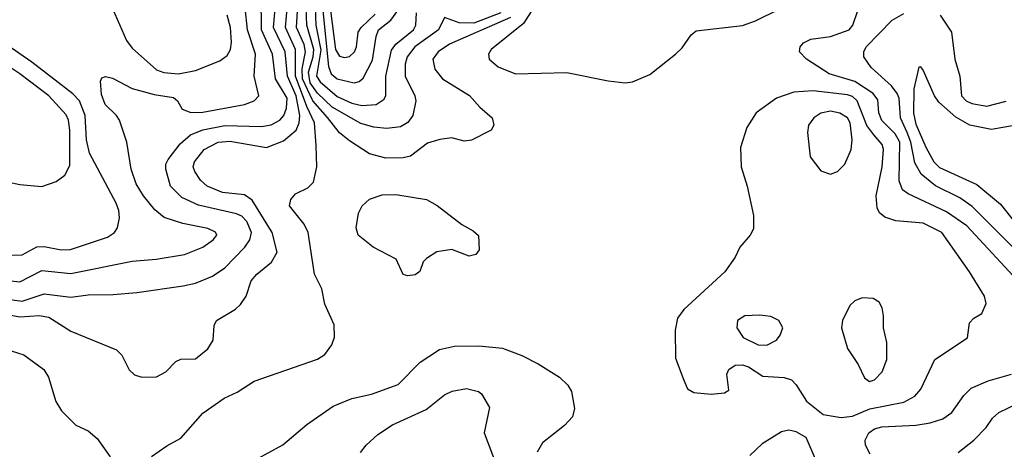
# Model space of a CAD drawing. Extents: x 997028 to 1115134, y 536408 to 618974.
# Tile 61 of 256: x 1005075 to 1009107, y 561478 to 563237. Entities that reach past the tile are written whole.
import ezdxf

# ---------------------------------------------------------------- set-up
doc = ezdxf.new("R2010")
doc.units = 0

msp = doc.modelspace()

# ---------------------------------------------------------------- linework, layer by layer
at = {"layer": '0CON10XD'}
for points in [[(1007084.8, 563245.2), (1006835, 563136.5), (1006788.8, 563105), (1006767.3, 563075), (1006774.7, 563034.7), (1006806.7, 562995), (1006916.4, 562926.4), (1006958.6, 562878.6), (1007009.2, 562835), (1007016, 562805), (1007005.6, 562784.4), (1006925, 562744), (1006895, 562740), (1006845, 562752.5), (1006795, 562745.6), (1006745, 562730.6), (1006675, 562678.1), (1006645, 562671.1), (1006575, 562669.5), (1006506.9, 562686.9), (1006425, 562740.3), (1006385, 562774), (1006335, 562836.3), (1006275, 562904.8), (1006232.9, 562995), (1006232.1, 563035), (1006245.8, 563105.8), (1006239.4, 563135), (1006208.7, 563205), (1006218.6, 563365)], [(1005085, 562083.8), (1005175, 562114.8), (1005285, 562101.2), (1005355, 562110.9), (1005458.3, 562111.7), (1005555, 562120.4), (1005745, 562147.3), (1005795, 562158.2), (1005865, 562186.2), (1005915, 562221.2), (1005996.7, 562305), (1006018, 562335), (1006024.4, 562365), (1006005, 562411.1), (1005985, 562432.4), (1005962.5, 562442.5), (1005807.5, 562477.5), (1005739.3, 562509.3), (1005692.7, 562555), (1005672.9, 562625), (1005673.4, 562645), (1005682.7, 562665), (1005731.5, 562728.5), (1005775.1, 562764.9), (1005824.3, 562785.7), (1005915, 562803), (1006065, 562799.3), (1006105, 562805.7), (1006140.4, 562825), (1006157.1, 562845), (1006167, 562875), (1006169.7, 562915), (1006123.2, 562995), (1006110.7, 563095), (1006064.9, 563195), (1006064.4, 563334.4)], [(1005575, 561772.9), (1005635, 561774.3), (1005673.8, 561795), (1005715, 561837.5), (1005735, 561847.5), (1005795, 561848), (1005845, 561889.4), (1005867.5, 561925), (1005871.1, 561985), (1005881.1, 562005), (1005958.1, 562051.9), (1005978.9, 562071.1), (1006002.2, 562105), (1006022.6, 562167.4), (1006046.7, 562195), (1006106.1, 562243.9), (1006128.9, 562285), (1006108.4, 562365), (1006027.5, 562497.5), (1005995, 562519.1), (1005905, 562529.3), (1005842.1, 562555), (1005815, 562579.6), (1005791.8, 562615), (1005785.8, 562635), (1005790.3, 562655), (1005830.8, 562705), (1005887.5, 562735), (1005935, 562739.3), (1006085, 562714), (1006155, 562740.8), (1006206.5, 562785), (1006220, 562815), (1006222, 562845), (1006207.6, 562925), (1006172.1, 563005), (1006162.3, 563105), (1006114.9, 563204.9), (1006127, 563345)], [(1005615, 561448), (1005677.2, 561492.8), (1005735, 561523.3), (1005825, 561625.7), (1005912.2, 561687.8), (1005965, 561712.5), (1006035, 561757.5), (1006295, 561847.1), (1006324.4, 561865.6), (1006353.8, 561905), (1006363.6, 561936.4), (1006363, 561987), (1006325, 562072.5), (1006312, 562135), (1006282.5, 562195), (1006256.9, 562365), (1006239.7, 562399.7), (1006180, 562475), (1006185, 562500), (1006205, 562523.8), (1006255, 562548.8), (1006277.9, 562572.1), (1006291.9, 562635), (1006288.7, 562721.3), (1006281.9, 562815), (1006250.9, 562880.9), (1006205.1, 563004.9), (1006205.1, 563115), (1006163.7, 563205), (1006176.2, 563345)], [(1005075, 562163.5), (1005165, 562209.4), (1005285, 562198), (1005535, 562248.1), (1005633.6, 562256.4), (1005750, 562275), (1005825, 562305.5), (1005866.7, 562335), (1005882.2, 562355), (1005876.9, 562366.9), (1005845, 562382.5), (1005742.8, 562402.8), (1005667.2, 562427.2), (1005628.9, 562458.9), (1005581.5, 562515), (1005552, 562565), (1005531.3, 562625), (1005513.3, 562735), (1005483.5, 562825), (1005471.1, 562845), (1005425, 562889.6), (1005409.9, 562929.9), (1005405.8, 562985), (1005411.4, 562998.6), (1005425.8, 563004.2), (1005455, 562997.3), (1005535.7, 562955.7), (1005625, 562930.6), (1005705, 562918.5), (1005721.9, 562905), (1005740, 562870), (1005776.4, 562856.4), (1005825, 562858.1), (1005995, 562889.8), (1006035.7, 562905), (1006054.4, 562925), (1006035.3, 563005), (1006040.4, 563095), (1006007.6, 563195), (1005998.9, 563285)], [(1005445, 563304.4), (1005511.9, 563151.9), (1005535, 563120.6), (1005635, 563030.9), (1005665, 563020), (1005725.3, 563014.7), (1005795, 563028.2), (1005895, 563068.2), (1005925, 563090.5), (1005938.8, 563115), (1005942.1, 563145), (1005937.8, 563205), (1005925, 563255.6)], [(1007045.2, 563264.8), (1006935, 563223.1), (1006875, 563223.4), (1006815, 563246.2), (1006789.7, 563195), (1006693.4, 563125), (1006661.6, 563085), (1006653, 563055), (1006653.8, 563005), (1006693.4, 562925), (1006696.7, 562905), (1006685.3, 562845), (1006665, 562816.1), (1006635, 562797.5), (1006578.6, 562791.4), (1006525, 562796.1), (1006471.4, 562811.4), (1006355, 562878.3), (1006295, 562935.7), (1006265, 562978.5), (1006257.6, 563022.4), (1006277.1, 563085), (1006280, 563115), (1006250.2, 563215), (1006248.7, 563285)], [(1006284.8, 563285.2), (1006288, 563215), (1006307.8, 563112.2), (1006291.1, 563005), (1006305, 562982.3), (1006375, 562922.9), (1006435, 562895.2), (1006475.5, 562885.5), (1006535, 562889.7), (1006568.1, 562911.9), (1006574.2, 562925.8), (1006574, 563005), (1006598.2, 563111.8), (1006615, 563136.2), (1006687.5, 563195), (1006696.6, 563215), (1006699.8, 563265)], [(1006315.8, 563275), (1006339, 563045), (1006351.1, 563015), (1006375.5, 562995), (1006445, 562977.9), (1006465, 562984), (1006482, 562998), (1006519.6, 563070.4), (1006535, 563168), (1006544.8, 563195), (1006595.5, 563234.5), (1006623.7, 563275)], [(1006347.9, 563275), (1006368.7, 563115), (1006385, 563087.5), (1006405, 563082.2), (1006425, 563086.2), (1006446, 563105), (1006454.6, 563125), (1006461.4, 563185), (1006473.2, 563205), (1006531, 563259)], [(1007179.5, 563285), (1007138.5, 563221.5), (1007005.8, 563115), (1006994.3, 563095), (1006997.5, 563075), (1007035, 563044.3), (1007105, 563015.7), (1007315, 563020), (1007485, 562987.1), (1007555, 562978.1)], [(1007555, 562978.1), (1007585, 562981.9), (1007655, 563012.9), (1007760.8, 563095), (1007787.8, 563122.2), (1007824.6, 563175.4), (1007845, 563191.4), (1008035, 563212.5), (1008088.5, 563231.5), (1008185, 563280.4)], [(1009212.7, 562112.7), (1008953.1, 562393.1), (1008869.9, 562449.9), (1008713.5, 562523.5), (1008690.6, 562540.6), (1008677, 562577), (1008678.8, 562735), (1008659.7, 562769.7), (1008605, 562824.7), (1008593.1, 562855), (1008588.5, 562908.5), (1008570.5, 562935), (1008495, 562984.1), (1008390, 563015), (1008297.5, 563075), (1008268, 563105), (1008270.8, 563125), (1008285, 563142), (1008315, 563157.1), (1008395, 563167.9), (1008471.4, 563195), (1008487.1, 563215), (1008507.3, 563275)], [(1009205, 562243.2), (1008975, 562471.7), (1008925, 562507), (1008825, 562557), (1008766.3, 562605), (1008740.4, 562650.4), (1008723.6, 562735), (1008709, 562775), (1008682, 562835), (1008676.1, 562915), (1008668.8, 562935), (1008645, 562965.8), (1008561.4, 563041.4), (1008531.8, 563085), (1008531.8, 563105), (1008542, 563125), (1008647.8, 563235), (1008695, 563262.1)], [(1008844.3, 563255), (1008890.9, 563185), (1008904.8, 563075), (1008925.3, 563005), (1008932.2, 562925), (1008951.2, 562905), (1008974.2, 562894.2), (1009035, 562882.3), (1009115, 562902.9)], [(1005005, 562270.7), (1005085, 562274.6), (1005145, 562307.5), (1005175, 562308.8), (1005245, 562294.7), (1005283.6, 562296.4), (1005434.1, 562345.9), (1005463.1, 562365), (1005475.6, 562385), (1005484, 562426), (1005481.3, 562455), (1005470.6, 562485), (1005360.6, 562690.6), (1005349, 562745), (1005343.7, 562845), (1005319.5, 562905), (1005292.9, 562932.9), (1005125, 563063.3), (1005005, 563145.9)], [(1005025, 562573.5), (1005075, 562561.5), (1005165, 562553.3), (1005225, 562574.4), (1005259.9, 562600.1), (1005279.9, 562640.1), (1005280.4, 562785), (1005275.2, 562825), (1005265, 562846.7), (1005194.7, 562925), (1005075, 563015.6), (1005009.4, 563059.4)], [(1009155, 562804.7), (1009055, 562787), (1008965.3, 562804.7), (1008908.1, 562838.1), (1008839, 562899), (1008820.7, 562925), (1008775, 563030), (1008765, 563043.3), (1008757.5, 563042.5), (1008736.8, 562953.2), (1008734.6, 562854.6), (1008745, 562808.8), (1008785, 562715.5), (1008818.9, 562655), (1008841.1, 562631.1), (1008995, 562562.4), (1009091.6, 562481.6), (1009198.9, 562345)], [(1008438.8, 561608.8), (1008485, 561613.4), (1008556.5, 561643.5), (1008695, 561670.3), (1008741.1, 561695), (1008765.3, 561724.7), (1008823.1, 561845), (1008955.9, 561934.1), (1008963.9, 561996.1), (1008982.5, 562015), (1009015, 562033.3), (1009032.5, 562075), (1009025.8, 562105), (1008965, 562204.2), (1008851.8, 562365), (1008775, 562403.2), (1008663.3, 562413.3), (1008617.8, 562427.8), (1008596.1, 562446.1), (1008586.8, 562466.8), (1008582.8, 562515), (1008606.6, 562635), (1008612, 562705), (1008606.4, 562726.4), (1008572.5, 562765), (1008543.8, 562803.8), (1008503.9, 562903.9), (1008485, 562922), (1008465, 562929.3), (1008324.8, 562945.2), (1008245, 562940.3), (1008174, 562915), (1008091.4, 562855), (1008052.9, 562795), (1008027, 562713), (1008029.4, 562635), (1008054.3, 562555), (1008080, 562435), (1008079.3, 562380.7), (1008066.7, 562355), (1008023.8, 562305), (1008004.2, 562265), (1007962.9, 562205), (1007795, 562050.9), (1007768.2, 562015), (1007759.1, 561965), (1007761.2, 561851.2), (1007792.5, 561767.5), (1007810, 561725), (1007835, 561710.8), (1007906.8, 561703.2), (1007961.2, 561708.8), (1007979.3, 561720.7), (1007971.1, 561785), (1007979.4, 561805), (1008005, 561822.1), (1008035, 561823.9), (1008059.4, 561815), (1008117.6, 561777.6), (1008205, 561772.5), (1008235, 561762), (1008255, 561741.2), (1008297.1, 561675), (1008365, 561620), (1008438.8, 561608.8)], [(1008395, 562604.4), (1008424.6, 562615.4), (1008454.4, 562645), (1008480, 562705), (1008484, 562745), (1008475.2, 562815), (1008465.3, 562835), (1008433.7, 562853.7), (1008395, 562861.7), (1008355.6, 562854.4), (1008326.4, 562835), (1008305.5, 562805), (1008300.5, 562775), (1008311.4, 562675), (1008355, 562618.6), (1008395, 562604.4)], [(1006665, 562188), (1006645, 562194.2), (1006616.7, 562256.7), (1006522, 562305), (1006461.4, 562355), (1006453.1, 562385), (1006462.2, 562445), (1006477.1, 562475), (1006507.6, 562502.4), (1006559.7, 562520.3), (1006615, 562521.1), (1006740.3, 562500.3), (1006785, 562475.8), (1006885, 562398), (1006932.3, 562372.3), (1006953.6, 562353.6), (1006956.2, 562295), (1006942.5, 562275), (1006915, 562268.8), (1006845, 562296), (1006783, 562287), (1006740.5, 562259.5), (1006727.5, 562245), (1006713.6, 562206.4), (1006695, 562192), (1006665, 562188)], [(1004975, 562174), (1005075, 562163.5)], [(1004635, 562103.9), (1005075, 562020.6), (1005155, 562026.3), (1005195, 562018.6), (1005285, 561961.8), (1005472, 561885), (1005493.6, 561863.6), (1005523.8, 561803.8), (1005545, 561782.5), (1005575, 561772.9)], [(1005015, 562093.5), (1005085, 562083.8)], [(1008555, 561756), (1008575, 561762), (1008607.1, 561795), (1008625.6, 561845), (1008625.6, 561915), (1008612.9, 561975), (1008612.5, 562025), (1008607, 562057), (1008595, 562080), (1008570, 562095), (1008525, 562098), (1008494.3, 562085.7), (1008475, 562066.7), (1008444, 562005), (1008440, 561975), (1008465, 561890), (1008508, 561825), (1008535, 561770), (1008555, 561756)], [(1008135, 561903.8), (1008173.8, 561925), (1008188.8, 561945), (1008200, 561975), (1008183.3, 562005), (1008151.2, 562021.2), (1008105, 562026.9), (1008045, 562024.3), (1008014, 562005), (1008012, 561975), (1008038, 561935), (1008098.8, 561905), (1008135, 561903.8)], [(1006035, 561432.5), (1006153.2, 561496.8), (1006250.2, 561579.8), (1006359.2, 561655), (1006435, 561686.2), (1006516, 561704), (1006625, 561743.1), (1006714.7, 561835.3), (1006793.8, 561886.2), (1006855, 561900.5), (1006955, 561900.9), (1007051.7, 561891.7), (1007131.3, 561861.3), (1007197.8, 561827.8), (1007285, 561772.7), (1007320.1, 561740.1), (1007334.5, 561715), (1007347.5, 561645), (1007339.1, 561610.9), (1007305.7, 561575), (1007215.6, 561505), (1007194, 561466)], [(1005040.5, 561880.5), (1005092.5, 561865), (1005173.8, 561805), (1005193, 561773), (1005223.2, 561673.2), (1005245.9, 561635.9), (1005305, 561576.7), (1005355, 561553.8), (1005392.7, 561522.7), (1005445, 561446.7)], [(1008557.4, 561457.4), (1008539.2, 561495), (1008537.5, 561515), (1008552.1, 561545), (1008575, 561561.8), (1008605, 561570), (1008745, 561577), (1008803.9, 561586.1), (1008855, 561602), (1008891.8, 561628.2), (1008941.5, 561698.5), (1008971.9, 561728.1), (1009041.2, 561758.8), (1009136.9, 561785)], [(1006470.6, 561465), (1006494.3, 561495), (1006541.5, 561538.5), (1006602.3, 561577.7), (1006739.2, 561640.8), (1006815, 561701.4), (1006845.9, 561715.9), (1006905, 561726.4), (1006953.3, 561715), (1006966, 561705), (1006998.8, 561648.8), (1006976.9, 561545), (1007045.3, 561365)], [(1008918.1, 561465), (1008982.5, 561515), (1009032.3, 561567.7), (1009058.1, 561605), (1009085, 561628.5), (1009163.2, 561666.8)], [(1008337.6, 561427.6), (1008295.8, 561525.8), (1008255, 561548.8), (1008225, 561556.2), (1008195, 561550), (1008115, 561500.8), (1008065, 561452)]]:
    msp.add_lwpolyline(points, dxfattribs=at)

doc.saveas('drawing.dxf')
